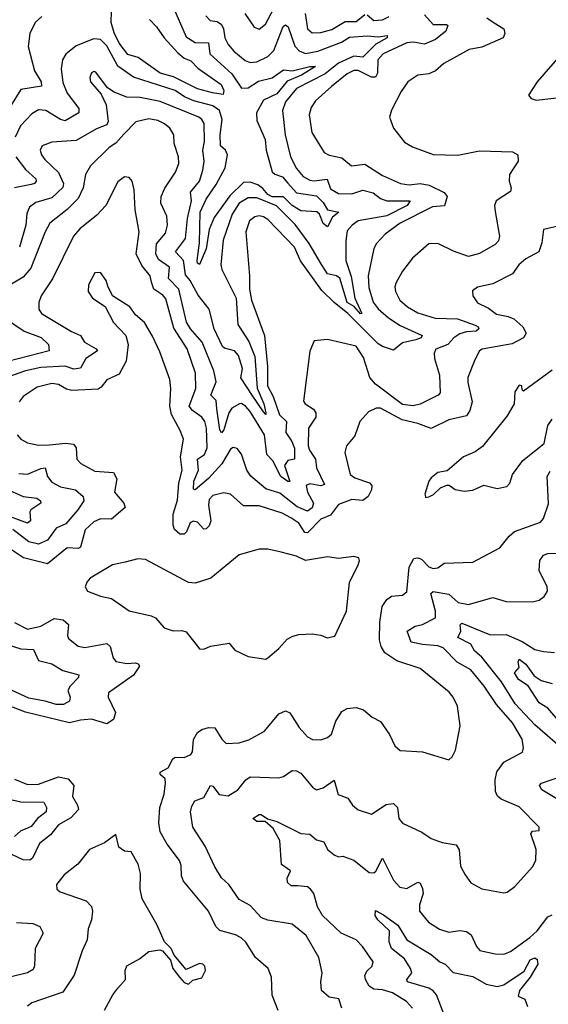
# Model space of a CAD drawing. Extents: x 1843161 to 1959474, y 907081 to 1016326.
# Tile 255 of 256: x 1876899 to 1879297, y 1006702 to 1011167. Entities that reach past the tile are written whole.
import ezdxf

# ---------------------------------------------------------------- set-up
doc = ezdxf.new("R2010")
doc.units = 0

msp = doc.modelspace()

# ---------------------------------------------------------------- linework, layer by layer
at = {"layer": '0CON20XD'}
for points in [[(1877920.9, 1011195), (1877962.6, 1011132.6), (1877985, 1011124.4), (1878013.8, 1011146.2), (1878089.8, 1011290.2)], [(1877585.6, 1011244.4), (1877655, 1011090), (1877695, 1011063.2), (1877755, 1011062.1), (1877762.1, 1011012.1), (1877861.1, 1010921.1), (1877905, 1010856.8), (1877935, 1010858.6), (1877981.7, 1010888.3), (1878045, 1010903.2), (1878095, 1010940.4), (1878135, 1010934.8), (1878215, 1010955.6), (1878240.8, 1010955), (1878177.5, 1010915), (1878112.2, 1010887.8), (1878065, 1010830.5), (1878005, 1010802.5), (1877973.4, 1010745), (1877975, 1010710), (1878013.2, 1010623.2), (1878017.8, 1010575), (1878045, 1010477.8), (1878056.8, 1010466.8), (1878091.2, 1010455), (1878115.4, 1010425.4), (1878155, 1010381.7), (1878245, 1010367.8), (1878275, 1010338.7), (1878295, 1010305.4), (1878346.7, 1010295), (1878318.2, 1010271.8), (1878295, 1010228), (1878275, 1010242.2), (1878259.2, 1010285), (1878246.2, 1010296.2), (1878175, 1010300.8), (1878135, 1010323.9), (1878095, 1010364), (1878045, 1010363.2), (1878025, 1010374.5), (1878002.2, 1010402.2), (1877978.6, 1010418.6), (1877945, 1010430.2), (1877915, 1010428.6), (1877852.3, 1010367.7), (1877780.5, 1010269.5), (1877759, 1010215), (1877745, 1010128), (1877715, 1010056.7), (1877705, 1010063.3), (1877704.6, 1010074.6), (1877714.8, 1010155.2), (1877717.7, 1010295), (1877745, 1010352.7), (1877789.6, 1010419.6)], [(1878735, 1011188.5), (1878774.8, 1011144.8), (1878835, 1011145.5), (1878840.5, 1011140.5), (1878832.5, 1011115), (1878785, 1011076.7), (1878735, 1011056.7), (1878685, 1011065.7), (1878655, 1011062.5), (1878547.3, 1011012.7), (1878523.7, 1010985), (1878522.7, 1010925), (1878512.7, 1010907.2), (1878495, 1010906.8), (1878435, 1010936.5), (1878415, 1010936.3), (1878385, 1010921.6), (1878313.6, 1010863.6), (1878240.3, 1010799.7), (1878221.5, 1010768.5), (1878212, 1010735), (1878224.7, 1010655), (1878280, 1010565), (1878302.9, 1010552.9), (1878360.5, 1010540.5), (1878403.8, 1010503.8), (1878465, 1010511.6), (1878545, 1010460.7), (1878625.8, 1010425), (1878665, 1010418.7), (1878715, 1010424.8), (1878756.9, 1010416.9), (1878823.9, 1010383.9), (1878837.5, 1010365), (1878826.2, 1010323.8), (1878771.8, 1010318.2), (1878625, 1010243.7), (1878556.9, 1010195), (1878517, 1010153), (1878505, 1010130), (1878479.8, 1010005), (1878482.3, 1009952.3), (1878503.1, 1009886.9), (1878525, 1009855.9), (1878572.1, 1009815), (1878625, 1009780.6), (1878724, 1009735), (1878719.4, 1009725), (1878695.8, 1009715), (1878635, 1009702.5), (1878595, 1009668.1), (1878545, 1009684.7), (1878525, 1009698), (1878387.3, 1009835), (1878325, 1009884.2), (1878269.6, 1009939.6), (1878173.3, 1010073.3), (1878145, 1010135.9), (1878025, 1010260.4), (1878005, 1010273.8), (1877985, 1010278), (1877965, 1010273.8), (1877942.1, 1010255), (1877925.3, 1010205), (1877941.8, 1010005), (1877940.8, 1009945), (1877950.3, 1009895), (1878009.7, 1009735), (1878022.7, 1009595), (1878023.4, 1009506.6), (1878048.6, 1009458.6), (1878077.6, 1009375), (1878109.7, 1009345), (1878106.4, 1009295), (1878134.1, 1009255), (1878145, 1009223.5), (1878145.8, 1009174.2), (1878115, 1009168.7), (1878099.9, 1009145), (1878125, 1009073.3), (1878115, 1009072.5), (1878083.7, 1009095), (1878046.7, 1009166.7), (1878020.4, 1009195), (1878009.2, 1009285), (1877945, 1009390), (1877925, 1009412.9), (1877905, 1009426.1), (1877895.4, 1009425.4), (1877861.1, 1009405), (1877848.2, 1009385), (1877825, 1009307.3), (1877815, 1009294.4), (1877807.2, 1009307.2), (1877793, 1009403), (1877790.4, 1009440.4), (1877766.8, 1009465), (1877791, 1009525), (1877779.5, 1009575), (1877727, 1009705), (1877674.6, 1009764.6), (1877656.5, 1009795), (1877620.7, 1009945), (1877573.7, 1009993.7), (1877578.8, 1010045), (1877529.3, 1010079.3), (1877516.3, 1010105), (1877519.3, 1010150.7), (1877560.3, 1010199.7), (1877569.2, 1010235), (1877566.9, 1010276.9), (1877539.4, 1010335), (1877540.5, 1010365), (1877557.4, 1010402.6), (1877606, 1010475), (1877620.4, 1010515), (1877620, 1010545), (1877599.1, 1010605), (1877597.8, 1010645), (1877580, 1010675), (1877555.5, 1010695), (1877525, 1010709.4), (1877485, 1010716.9), (1877425.8, 1010704.2), (1877372.2, 1010647.8), (1877335, 1010606.7), (1877305, 1010588.2), (1877220, 1010505), (1877198.2, 1010465), (1877187.5, 1010405), (1877163.8, 1010356.2), (1877114.1, 1010305.9), (1877035.4, 1010245), (1877014.2, 1010205), (1876950.3, 1010039.7), (1876915, 1009999.7), (1876855, 1009963.6)], [(1876998.9, 1011181.1), (1876969.5, 1011155), (1876945.8, 1011104.2), (1876937.6, 1011045), (1876967.1, 1010935), (1876996.7, 1010885), (1876998.1, 1010865), (1876905, 1010850.9), (1876857.5, 1010775)], [(1877742.9, 1011185), (1877763.5, 1011163.5), (1877795, 1011159.4), (1877814.7, 1011145), (1877824.3, 1011125), (1877829.8, 1011085), (1877845, 1011054.5), (1877870.4, 1011025), (1877922.3, 1010982.3), (1877945, 1010973.6), (1877975, 1010975.3), (1878025, 1010999.5), (1878052.2, 1011027.8), (1878094, 1011136), (1878105, 1011144.4), (1878116.6, 1011135), (1878146.9, 1011046.9), (1878166.5, 1011026.5), (1878195, 1011014.4), (1878251.8, 1011025), (1878359.3, 1011065), (1878395, 1011087.4), (1878475, 1011094.4), (1878525, 1011089.1), (1878566.5, 1011095), (1878565.2, 1011085), (1878513.8, 1011056.2), (1878455, 1010997.7), (1878415, 1011001.6), (1878345, 1010970.7), (1878285, 1010922.3), (1878154.7, 1010855), (1878105.3, 1010795), (1878090.9, 1010755), (1878103.7, 1010645), (1878127.7, 1010545), (1878155, 1010492.5), (1878185, 1010456.1), (1878215, 1010440), (1878235, 1010436.1), (1878294.2, 1010444.2), (1878309.4, 1010399.4), (1878345, 1010378.8), (1878405, 1010377.4), (1878455.3, 1010394.7), (1878501.8, 1010381.8), (1878535, 1010356.2), (1878565, 1010345.2), (1878670, 1010345), (1878655.9, 1010325), (1878565, 1010277), (1878435.1, 1010254.9), (1878406.8, 1010235), (1878385, 1010209.2), (1878378.8, 1010165), (1878378.9, 1010075), (1878402.8, 1010002.8), (1878419.4, 1009905), (1878451.2, 1009835), (1878445, 1009833.8), (1878416.3, 1009866.3), (1878384.3, 1009885), (1878351.3, 1009995), (1878336.2, 1010006.2), (1878295, 1010015.2), (1878267.4, 1010057.4), (1878212.5, 1010152.5), (1878149.1, 1010239.1), (1878063.5, 1010323.5), (1877975, 1010359.1), (1877935, 1010359.7), (1877895, 1010335.3), (1877863.3, 1010285), (1877822.2, 1010167.8), (1877811.1, 1010055), (1877815.7, 1010035), (1877881.1, 1009905), (1877889.1, 1009785), (1877938.6, 1009708.6), (1877965, 1009639.5), (1877976.4, 1009496.4), (1878006.7, 1009425), (1878015.9, 1009384.1), (1878015, 1009377.5), (1878005, 1009388.6), (1877953.9, 1009463.9), (1877902.8, 1009542.8), (1877910.4, 1009585), (1877891.6, 1009645), (1877873.6, 1009665), (1877827.7, 1009677.7), (1877819.8, 1009685), (1877781.9, 1009765), (1877758.5, 1009855), (1877708.5, 1009918.5), (1877672.8, 1009985), (1877650.6, 1010010.6), (1877641.5, 1010075), (1877606, 1010115), (1877650.6, 1010175), (1877659.9, 1010265), (1877678.5, 1010345), (1877674, 1010385), (1877714, 1010435), (1877729.4, 1010485), (1877735.3, 1010525), (1877729.8, 1010575), (1877737.3, 1010615), (1877736, 1010696), (1877725.4, 1010715), (1877711.5, 1010725), (1877536.1, 1010796.1), (1877445.7, 1010814.2), (1877385, 1010815.8), (1877328.4, 1010838.4), (1877298.1, 1010858.1), (1877245, 1010928.6), (1877235, 1010932.5), (1877225, 1010925.8), (1877217.8, 1010905), (1877220, 1010885), (1877268.9, 1010828.9), (1877291.1, 1010781.1), (1877300, 1010705), (1877295, 1010690), (1877248, 1010672), (1877155, 1010620), (1877045, 1010612.1), (1877001.4, 1010595), (1876992.5, 1010575), (1876998.8, 1010555), (1877012.6, 1010532.6), (1877074.5, 1010474.5), (1877098.3, 1010425), (1877095, 1010406.9), (1877045, 1010358.6), (1876971.9, 1010338.1), (1876943.5, 1010316.5), (1876932.1, 1010287.9), (1876926.8, 1010235), (1876898.9, 1010135)], [(1877487.4, 1011167.4), (1877520.3, 1011135), (1877554.6, 1011084.6), (1877616.2, 1011016.2), (1877645, 1010993.3), (1877675, 1010980.9), (1877707, 1010947), (1877813, 1010873), (1877824.7, 1010845.3), (1877822.5, 1010827.5), (1877774.2, 1010835.8), (1877705, 1010853.4), (1877597.3, 1010907.3), (1877536.2, 1010925), (1877435.9, 1010995.9), (1877389.9, 1011009.9), (1877350.8, 1011060.8), (1877327.9, 1011107.9), (1877314.5, 1011155), (1877316.2, 1011206.2)], [(1878193.9, 1011195), (1878205, 1011126), (1878225, 1011107.5), (1878265, 1011108.9), (1878315, 1011122), (1878375, 1011159), (1878425, 1011159.2), (1878465, 1011191.4)], [(1878475, 1011189.4), (1878505, 1011163.9), (1878545, 1011165.8), (1878575, 1011181.2)], [(1879017.3, 1011175), (1879046.1, 1011156.1)], [(1879046.1, 1011156.1), (1879095.7, 1011125), (1879099.4, 1011105), (1879091.4, 1011085), (1878995, 1011042), (1878938.3, 1011031.7), (1878822.2, 1010967.8), (1878785, 1010934.5), (1878755, 1010921.5), (1878705, 1010915.7), (1878660, 1010885), (1878628.7, 1010841.3), (1878585, 1010757.5), (1878576.2, 1010725), (1878594, 1010675), (1878645, 1010612.5), (1878681.3, 1010591.3), (1878775, 1010556.4), (1878887, 1010553), (1878985, 1010572.7), (1879135, 1010567.3), (1879158.8, 1010555), (1879160, 1010525), (1879120.5, 1010465), (1879119.4, 1010435), (1879128.1, 1010405), (1879125, 1010387.5), (1879060.8, 1010345), (1879053.1, 1010325), (1879055, 1010297.5), (1879075.6, 1010185), (1879070.8, 1010165), (1879055, 1010147.1), (1878985, 1010107.1), (1878935, 1010093.8), (1878866.9, 1010116.9), (1878795, 1010151.5), (1878755, 1010150.8), (1878681.1, 1010085), (1878635, 1010027.5), (1878606.2, 1009975), (1878600.4, 1009955), (1878603.1, 1009935), (1878622.9, 1009895), (1878658.5, 1009865), (1878705, 1009837.3), (1878783.8, 1009813.8), (1878885, 1009810.2), (1878965, 1009781.9), (1878977.9, 1009775), (1878981.5, 1009765), (1878969.2, 1009755), (1878925, 1009752.4), (1878895, 1009742.4), (1878867.6, 1009725), (1878841.8, 1009695), (1878787.1, 1009672.9), (1878779.7, 1009655), (1878780.7, 1009630.7), (1878803.3, 1009555), (1878806.4, 1009475), (1878797.5, 1009465), (1878716.3, 1009423.7), (1878684, 1009416), (1878635, 1009421.7), (1878512.5, 1009515), (1878487.7, 1009545), (1878459.3, 1009635), (1878425, 1009686.2), (1878295, 1009717.3), (1878235, 1009711.2), (1878215.6, 1009664.4), (1878187, 1009437), (1878194.2, 1009425), (1878231.5, 1009401.5), (1878242.3, 1009385), (1878242.7, 1009365), (1878208.5, 1009315), (1878207.8, 1009235), (1878213.4, 1009215), (1878240.3, 1009175), (1878246, 1009135), (1878281.3, 1009058.7), (1878265, 1009053.5), (1878215, 1009063.1), (1878198.2, 1009055), (1878204.5, 1009025), (1878232.4, 1008975), (1878226.4, 1008953.6), (1878205, 1008938.6), (1878158.3, 1008958.3), (1878079.7, 1009019.7), (1878015, 1009040), (1877947.9, 1009097.9), (1877929.1, 1009125), (1877905, 1009196.9), (1877885, 1009222.5), (1877867.8, 1009227.8), (1877855, 1009220), (1877816.6, 1009153.4), (1877755, 1009086.9), (1877695, 1009034.6), (1877688.2, 1009038.2), (1877688.7, 1009075), (1877710.5, 1009125), (1877706.1, 1009173.9), (1877738, 1009195), (1877749.5, 1009225), (1877747, 1009315), (1877739.3, 1009345), (1877725, 1009365.3), (1877682.8, 1009395), (1877667.4, 1009415), (1877698.1, 1009495), (1877697, 1009565), (1877658.9, 1009675), (1877599, 1009769), (1877561.6, 1009901.6), (1877548.3, 1009918.3), (1877506.9, 1009945), (1877497.1, 1009977.1), (1877490.3, 1010005), (1877452.7, 1010052.7), (1877427.7, 1010105), (1877441.8, 1010205), (1877422.5, 1010305), (1877418.9, 1010395), (1877410, 1010435), (1877395, 1010451.2), (1877375, 1010454.2), (1877345, 1010432.5), (1877290, 1010325), (1877248.9, 1010281.1), (1877171.7, 1010218.3), (1877143.1, 1010185), (1877048.1, 1009991.9), (1876996.2, 1009915), (1876986.4, 1009885), (1876985.5, 1009855), (1876998.6, 1009835), (1877133.5, 1009753.5), (1877175.3, 1009735.3), (1877193.6, 1009705), (1877246, 1009675), (1877252, 1009665), (1877199.8, 1009630.2), (1877175, 1009587.3), (1877145, 1009582), (1877105, 1009595.4), (1876995, 1009589.8), (1876925, 1009575.2), (1876813.8, 1009536.2)], [(1877789.6, 1010419.6), (1877830.4, 1010495), (1877841.9, 1010555), (1877833.1, 1010575), (1877810.5, 1010595), (1877808.1, 1010645), (1877817.7, 1010715), (1877805, 1010755.2), (1877775, 1010777.1), (1877689.6, 1010799.6), (1877647.4, 1010817.4), (1877605, 1010845.5), (1877415, 1010905.9), (1877345, 1010955.9), (1877295, 1011048.7), (1877265, 1011076.6), (1877235, 1011079.6), (1877155, 1011048.2), (1877108.5, 1011011.5), (1877093.6, 1010985), (1877087.8, 1010945), (1877095, 1010882.5), (1877115, 1010833.8), (1877167.7, 1010765), (1877166.7, 1010745), (1877105, 1010709.2), (1877084, 1010714), (1877018, 1010755), (1876985, 1010758.2), (1876955, 1010740.4), (1876903.6, 1010686.4), (1876878.1, 1010635)], [(1879348, 1011002), (1879246, 1010885), (1879207.5, 1010825), (1879219.3, 1010809.3), (1879241.7, 1010801.7), (1879375, 1010817.1)], [(1876881.1, 1010545), (1876925, 1010488.1), (1876971.8, 1010445), (1876974.6, 1010435), (1876966.7, 1010425), (1876950.7, 1010419.3), (1876875, 1010404.7)], [(1879355, 1010234.4), (1879275, 1010216.2), (1879266.7, 1010155), (1879254.3, 1010115), (1879195, 1010082.2), (1879163.5, 1010055), (1879134.6, 1010015.4), (1879045, 1009968.9), (1878975, 1009954), (1878952.3, 1009937.7), (1878954, 1009915), (1878975, 1009883.3), (1879025, 1009859.6), (1879061.5, 1009831.5), (1879115, 1009821.2), (1879139.9, 1009809.9), (1879181.5, 1009775), (1879196.4, 1009745), (1879184.4, 1009725), (1879132.6, 1009697.4), (1878996.2, 1009673.8), (1878984.4, 1009665), (1878963.3, 1009625), (1878932.2, 1009545), (1878932.2, 1009522.2), (1878951.9, 1009435), (1878941.2, 1009395), (1878925, 1009370.4), (1878845, 1009352.9), (1878765, 1009313.4), (1878705, 1009336.6), (1878633.3, 1009353.3), (1878535, 1009406.1), (1878516.7, 1009405), (1878481.7, 1009388.3), (1878441.4, 1009345), (1878419.5, 1009280.5), (1878382.2, 1009235), (1878374.6, 1009205), (1878398.2, 1009105), (1878419, 1009089), (1878486.5, 1009066.5), (1878497.1, 1009055), (1878494.6, 1009035), (1878479.6, 1009005), (1878455, 1008987.3), (1878405, 1008990.7), (1878345, 1008968.8), (1878309, 1008921), (1878265, 1008902), (1878205, 1008840), (1878192.3, 1008842.3), (1878165, 1008884.6), (1878128.7, 1008908.7)], [(1878128.7, 1008908.7), (1878089.3, 1008929.3), (1877985, 1008962.9), (1877915, 1008962.7), (1877856, 1009015), (1877825, 1009021.1), (1877775, 1009009.1), (1877758.3, 1008991.7), (1877755.3, 1008965), (1877765.8, 1008895), (1877758, 1008872), (1877745, 1008858.5), (1877735, 1008856.9), (1877705, 1008888.7), (1877686.7, 1008893.3), (1877672.3, 1008885), (1877655.5, 1008845), (1877645, 1008834.5), (1877625, 1008834.6), (1877600.8, 1008855), (1877594.8, 1008874.8), (1877596, 1008925), (1877615, 1008988), (1877621, 1009065), (1877635.7, 1009125), (1877629.3, 1009185), (1877641.8, 1009265), (1877626.9, 1009305), (1877587, 1009377), (1877580.4, 1009415), (1877585.4, 1009495), (1877580.5, 1009535), (1877535, 1009661.2), (1877501.5, 1009731.5), (1877465, 1009793.8), (1877425, 1009828.8), (1877398.8, 1009865), (1877320, 1009915), (1877298.3, 1009958.3), (1877292, 1009985), (1877265, 1010020), (1877240.5, 1010019.5), (1877210.8, 1009965), (1877210, 1009935), (1877230, 1009905), (1877287.1, 1009867.1), (1877325, 1009793.8), (1877380.6, 1009735), (1877391.1, 1009695), (1877381.7, 1009618.3), (1877350.4, 1009559.6), (1877295, 1009534.4), (1877269.3, 1009500.8), (1877255, 1009492.1), (1877135, 1009485.3), (1877111.2, 1009491.2), (1877075, 1009513.1), (1877045, 1009517.8), (1876978.8, 1009501.2), (1876915, 1009458.9), (1876896.2, 1009433.8)], [(1876830, 1009815), (1876918.8, 1009755), (1876996.1, 1009726.1), (1877030, 1009695), (1877032.5, 1009665), (1876845, 1009616.7)], [(1879315, 1009577.3), (1879185, 1009482.5), (1879178.3, 1009488.3), (1879176.7, 1009506.7), (1879165, 1009510), (1879145, 1009480), (1879141.2, 1009425), (1879109.8, 1009370.2), (1878997.9, 1009232.1), (1878965, 1009206.9), (1878912, 1009185), (1878838.3, 1009121.7), (1878795, 1009113.3), (1878765, 1009090), (1878754.2, 1009075), (1878737.5, 1009015), (1878741.2, 1009001.2)], [(1878741.2, 1009001.2), (1878755, 1009003.3), (1878775.8, 1009014.2), (1878807.5, 1009045), (1878837, 1009057), (1878847, 1009057), (1878875, 1009036.7), (1878915, 1009028.8), (1878955, 1009033.8), (1879005, 1009056), (1879065, 1009040.8), (1879109.3, 1009050.7), (1879122.9, 1009065), (1879134.6, 1009105), (1879181.2, 1009168.8), (1879278.1, 1009245), (1879295, 1009326.7), (1879313.8, 1009355)], [(1876888.1, 1009285), (1876905, 1009264.3), (1876935, 1009247.8), (1876985, 1009238.2), (1877035, 1009239.7), (1877107, 1009247), (1877142.6, 1009242.6), (1877155.4, 1009225), (1877158.1, 1009175), (1877175.8, 1009155), (1877240.5, 1009120.5), (1877325, 1009113.6), (1877339.4, 1009085), (1877328.5, 1009025), (1877371.8, 1008975), (1877377.3, 1008955), (1877315, 1008902.7), (1877265, 1008903.9), (1877235, 1008890.4), (1877195.6, 1008854.4), (1877175, 1008774.6), (1877165, 1008769.1), (1877115, 1008771.6), (1877025, 1008699.8), (1876916.7, 1008726.7), (1876825, 1008786.9)], [(1876895, 1009109.2), (1876935, 1009105.9), (1876995, 1009132.5), (1877014.5, 1009134.5), (1877025.8, 1009095), (1877045, 1009070.3), (1877085, 1009049.5), (1877151.9, 1009035), (1877186.9, 1009005), (1877190, 1008985), (1877163.2, 1008945), (1877108.8, 1008881.2), (1877065, 1008860.9), (1877025, 1008806.7), (1876985, 1008789.3), (1876941.2, 1008798.8), (1876868.2, 1008855)], [(1878071.4, 1006675), (1878043.6, 1006743.6), (1878041.8, 1006825), (1878026.9, 1006865), (1877968.9, 1006915), (1877925, 1006984.3), (1877904.1, 1007004.1), (1877877.4, 1007017.4), (1877806.9, 1007036.9), (1877788.5, 1007055), (1877755.4, 1007125.4), (1877641.5, 1007261.5), (1877632.5, 1007285), (1877631.1, 1007331.1), (1877623.6, 1007355), (1877567.8, 1007427.8), (1877536.4, 1007485), (1877531, 1007525), (1877534.2, 1007595), (1877554.6, 1007655), (1877560.6, 1007705), (1877558.4, 1007725), (1877536.5, 1007745), (1877536.7, 1007755), (1877572.2, 1007775), (1877594.4, 1007815.6), (1877605, 1007822.7), (1877645, 1007820.9), (1877676, 1007835), (1877683.3, 1007846.7), (1877687.4, 1007902.6), (1877706.2, 1007935), (1877725, 1007948), (1877755, 1007957.5), (1877785, 1007955.8), (1877815.5, 1007905), (1877835, 1007885.5), (1877895, 1007888), (1877939.1, 1007900.9), (1878008.8, 1007941.2), (1878075, 1008019.4), (1878105, 1008032.9), (1878125, 1008024), (1878167, 1007957), (1878205, 1007915.6), (1878227, 1007903), (1878265, 1007901.1), (1878295, 1007911.9), (1878312.7, 1007927.3), (1878333, 1007987), (1878360.2, 1008029.8), (1878385, 1008044.3), (1878425, 1008048.6), (1878458.3, 1008038.3), (1878498, 1008005), (1878535, 1007984.3), (1878576.5, 1007926.5), (1878601.1, 1007875), (1878625, 1007853.3), (1878726.6, 1007846.6), (1878845, 1007811.2), (1878861.2, 1007825), (1878875.8, 1007855), (1878896.9, 1007965), (1878884.5, 1008055), (1878865.3, 1008095.3), (1878847.4, 1008117.4), (1878715, 1008224.5), (1878609.5, 1008259.5), (1878555, 1008295.6), (1878538.4, 1008325), (1878531.4, 1008355), (1878533.2, 1008435), (1878543.1, 1008506.9), (1878565, 1008537.3), (1878585, 1008553.5), (1878635, 1008557.1), (1878655, 1008572), (1878665, 1008684), (1878686.7, 1008723.3), (1878705, 1008726.9), (1878721, 1008721), (1878755, 1008685.5), (1878775, 1008678.9), (1878795, 1008681.8), (1878825, 1008702.1), (1878955, 1008706.7), (1879077.5, 1008772.5), (1879118.6, 1008825), (1879143.4, 1008846.6), (1879260.9, 1008889.1), (1879274.3, 1008905), (1879297.6, 1008972.4), (1879293.5, 1009066.5), (1879291.5, 1009095), (1879305, 1009120.4)], [(1876835, 1009041.3), (1876915, 1009005.7), (1876976.9, 1008996.9), (1876993.3, 1008985), (1876994.4, 1008975), (1876949.7, 1008945), (1876945.2, 1008935), (1876948.2, 1008895), (1876935, 1008884.8), (1876705, 1008968.9)], [(1878015, 1008266.7), (1878025, 1008273.3), (1878075, 1008316), (1878112.1, 1008357.9), (1878137.9, 1008372.1), (1878165, 1008379.4), (1878225, 1008382), (1878265, 1008376.2), (1878294.2, 1008364.2), (1878327.8, 1008372.2), (1878382, 1008485), (1878395.8, 1008615), (1878433.8, 1008695), (1878440, 1008715), (1878436.7, 1008726.7), (1878415, 1008732.5), (1878345, 1008723.3), (1878295, 1008730.8), (1878195, 1008715.4), (1878154.6, 1008734.6), (1878085, 1008752.3), (1878025, 1008765.5), (1877985, 1008766.7), (1877895, 1008740), (1877766.2, 1008635), (1877695, 1008612), (1877665, 1008615.8), (1877469.7, 1008719.7), (1877435, 1008722.5), (1877377, 1008707), (1877320, 1008695), (1877218.8, 1008635), (1877203, 1008617), (1877196.2, 1008595), (1877206.7, 1008575), (1877265, 1008552.5), (1877315, 1008541.9), (1877395, 1008486.9), (1877495, 1008464.4), (1877515, 1008454.2), (1877555, 1008410), (1877595, 1008396), (1877635, 1008397.5), (1877655, 1008392), (1877715, 1008314), (1877735, 1008312.5), (1877765, 1008326), (1877849.5, 1008339.5), (1877875, 1008307.5), (1877935, 1008280), (1878015, 1008266.7)], [(1878360, 1006685), (1878347, 1006727), (1878303.3, 1006735), (1878268.8, 1006765), (1878264.3, 1006805), (1878271.4, 1006845), (1878255.6, 1006915), (1878198.1, 1007015), (1878135, 1007066.2), (1878024.4, 1007084.4), (1877996.5, 1007095), (1877945, 1007149.7), (1877895, 1007177.8), (1877848.2, 1007245), (1877815, 1007275.7), (1877783.6, 1007325), (1877740, 1007420), (1877684.4, 1007505), (1877674.6, 1007575.4), (1877679.8, 1007600.2), (1877694.3, 1007625), (1877735, 1007640.5), (1877765, 1007693.8), (1877775, 1007692), (1877803.5, 1007653.5), (1877845, 1007648.2), (1877889.2, 1007675), (1877925, 1007720.8), (1877945, 1007734.3), (1878075, 1007729.6), (1878095.8, 1007735), (1878135, 1007762.5), (1878155, 1007761.5), (1878175, 1007750.5), (1878226.7, 1007686.7), (1878245, 1007675.6), (1878275, 1007684.4), (1878325, 1007718), (1878343.5, 1007653.5), (1878386.8, 1007636.8), (1878409.2, 1007605), (1878434.6, 1007584.6), (1878495, 1007564.4), (1878561.8, 1007608.2), (1878595, 1007612.5), (1878612.5, 1007595), (1878619.3, 1007545), (1878635, 1007524.5), (1878723, 1007483), (1878765, 1007453.5), (1878815, 1007436.7), (1878878.8, 1007425), (1878892.1, 1007402.1), (1878898.6, 1007328.6), (1878919.1, 1007289.1), (1878945, 1007253.8), (1878995, 1007225.8), (1879095, 1007208), (1879109.5, 1007210.5), (1879145, 1007236.7), (1879224.5, 1007325.5), (1879240.8, 1007355), (1879241.4, 1007405), (1879217.5, 1007475), (1879225, 1007488), (1879255, 1007490), (1879255.8, 1007505), (1879165, 1007598.1), (1879082.4, 1007632.4), (1879066.2, 1007646.2), (1879056.7, 1007666.7), (1879055, 1007720), (1879063, 1007757), (1879095, 1007800.9), (1879179.2, 1007845), (1879184.4, 1007865), (1879178.1, 1007905), (1879135, 1007978.9), (1879061.4, 1008061.4), (1879005.7, 1008145), (1878945, 1008219.1), (1878883.2, 1008253.2), (1878819.2, 1008319.2), (1878795, 1008327.8), (1878726, 1008334), (1878674.4, 1008344.4), (1878656.1, 1008393.9), (1878693.1, 1008416.9), (1878725.6, 1008425), (1878784.6, 1008455.4), (1878785.3, 1008484.7), (1878764.6, 1008565), (1878775, 1008573.6), (1878845, 1008561.9), (1878887.8, 1008525), (1878935, 1008514.7), (1879045, 1008547.7), (1879105, 1008529.4), (1879225, 1008526.9), (1879255, 1008534.2), (1879278.7, 1008551.3), (1879292.5, 1008575), (1879291.9, 1008595), (1879255, 1008668.8), (1879258, 1008715), (1879275, 1008738.7), (1879295, 1008745.8), (1879345, 1008747.8)], [(1876875, 1008433.5), (1876935, 1008403.8), (1876995, 1008417.4), (1877055, 1008452.1), (1877096.3, 1008446.3), (1877120.4, 1008425), (1877116.5, 1008375), (1877120.6, 1008360.6), (1877165, 1008326.9), (1877195, 1008320.8), (1877295, 1008339.1), (1877309.2, 1008325), (1877322.8, 1008272.8), (1877335, 1008257.3), (1877385, 1008247.8), (1877425, 1008250.9), (1877436.6, 1008246.6), (1877442.7, 1008235), (1877415.4, 1008195), (1877302.5, 1008115), (1877300, 1008095), (1877333.1, 1008025), (1877325, 1007994.2), (1877295, 1007973.8), (1877225.2, 1007995.2), (1877175, 1007991.2), (1877125, 1007979), (1876925, 1008026.6), (1876807.4, 1008072.6)], [(1879385, 1007839.3), (1879235, 1007969.5), (1879147.1, 1008065), (1879084.3, 1008165), (1878995, 1008277.2), (1878962.6, 1008305), (1878945.9, 1008335), (1878886.7, 1008365), (1878899.5, 1008395), (1878896.9, 1008423.1), (1878905, 1008431.2), (1879015.2, 1008385.2), (1879035, 1008378), (1879105, 1008380), (1879177.5, 1008347.5), (1879235, 1008311.8), (1879275, 1008301.5), (1879325, 1008298.2)], [(1876775, 1008355.2), (1876905, 1008314.8), (1876961.1, 1008311.1), (1876985, 1008261.8), (1877045, 1008246.8), (1877095, 1008215.9), (1877166.9, 1008196.9), (1877166.2, 1008185), (1877127.9, 1008145), (1877118.2, 1008125), (1877127.8, 1008095), (1877125, 1008077.5), (1877098.3, 1008061.7), (1877065, 1008061.1), (1877015, 1008077.4), (1876940.8, 1008090.8), (1876845, 1008133.9)], [(1879365, 1007961.6), (1879294.1, 1008045), (1879255, 1008069), (1879205, 1008146.8), (1879160.9, 1008175), (1879142.8, 1008205), (1879165, 1008229.2), (1879160, 1008255), (1879165, 1008268), (1879195, 1008244.3), (1879231.9, 1008191.9), (1879265, 1008171), (1879315, 1008157.4)], [(1876875, 1007723.4), (1876935, 1007699.2), (1876985, 1007700.5), (1877075, 1007733.5), (1877119.4, 1007725), (1877144.7, 1007695), (1877138.5, 1007645), (1877161.2, 1007605), (1877165.2, 1007585), (1877131.7, 1007548.3), (1877075, 1007516.2), (1877038.8, 1007471.2), (1876989.1, 1007430.9), (1876957.5, 1007365), (1876945, 1007355.5), (1876915, 1007356.8), (1876815, 1007404.8)], [(1879335, 1007633.4), (1879267.1, 1007675), (1879257.5, 1007695), (1879265.5, 1007704.5), (1879353.9, 1007736.1)], [(1876825, 1007638.5), (1876905, 1007619.8), (1877008.7, 1007618.7), (1877021, 1007595), (1877019.4, 1007575), (1876980.2, 1007545), (1876951.7, 1007508.3), (1876923.8, 1007496.2), (1876905, 1007489.4), (1876875, 1007463.5)], [(1878681.5, 1006685), (1878653.6, 1006715), (1878589.5, 1006755), (1878545, 1006768.2), (1878505, 1006771.1), (1878485, 1006784.5), (1878466.9, 1006815), (1878464.6, 1006835), (1878475.3, 1006854.7), (1878498.1, 1006875), (1878501.9, 1006895), (1878453.5, 1006965), (1878425.6, 1006995), (1878357.5, 1007025), (1878272.7, 1007105), (1878250.6, 1007145), (1878234, 1007205), (1878218.8, 1007225), (1878205, 1007235.6), (1878160.2, 1007239.8), (1878130.2, 1007240.2), (1878114.6, 1007254.6), (1878112.5, 1007275), (1878127.6, 1007307.6), (1878087, 1007337), (1878079.6, 1007445), (1878048.9, 1007498.9), (1878011.9, 1007531.9), (1877975, 1007531.1), (1877956.9, 1007545), (1877985, 1007563.3), (1877995, 1007562.9), (1878023.7, 1007543.7), (1878065, 1007531.3), (1878175, 1007476.4), (1878215, 1007474.6), (1878245, 1007447.7), (1878279.1, 1007439.1), (1878295.6, 1007405), (1878325, 1007380.6), (1878345, 1007371.1), (1878365, 1007374), (1878415, 1007355.4), (1878485, 1007299.5), (1878505, 1007298.5), (1878515, 1007306.7), (1878545, 1007364.3), (1878595, 1007265.6), (1878624.1, 1007234.1), (1878655, 1007227.7), (1878705, 1007255.7), (1878715, 1007251.4), (1878726.9, 1007226.9), (1878729, 1007205), (1878712.7, 1007152.7), (1878712.9, 1007125), (1878753.6, 1007075), (1878803.7, 1007043.7), (1878845, 1007029.6), (1878895, 1007036.4), (1878925, 1007032.7), (1878946.7, 1007016.7), (1878971.1, 1006965), (1878986.9, 1006946.9), (1879055, 1006931.5), (1879095, 1006930), (1879125, 1006941.5), (1879213.6, 1007005), (1879246.4, 1007035), (1879295, 1007098.6), (1879315, 1007108.8)], [(1877284.3, 1006675.7), (1877321.4, 1006745), (1877345, 1006775.7), (1877378.9, 1006815), (1877376.9, 1006855), (1877385, 1006877.1), (1877442.1, 1006907.9), (1877485, 1006942), (1877535, 1006948.8), (1877547.5, 1006945), (1877582.5, 1006902.5), (1877593.3, 1006865), (1877624, 1006825), (1877645, 1006801.2), (1877665, 1006793.3), (1877685, 1006812.5), (1877725, 1006822.5), (1877742.5, 1006855), (1877738.8, 1006875), (1877730, 1006885), (1877715, 1006888), (1877655, 1006860), (1877600, 1006925), (1877586.7, 1006955), (1877555.9, 1006985.9), (1877520.8, 1007065), (1877455, 1007180), (1877445.6, 1007225), (1877446.9, 1007295), (1877437.2, 1007337.2), (1877405, 1007393.3), (1877375, 1007397.5), (1877348.8, 1007415), (1877335, 1007472.5), (1877283.8, 1007435), (1877216.2, 1007405), (1877162.7, 1007337.3), (1877100.9, 1007289.1), (1877065.8, 1007245), (1877068, 1007225), (1877082.3, 1007212.3), (1877201.1, 1007171.1), (1877225.5, 1007145.5), (1877229.4, 1007125), (1877225.6, 1007085), (1877210, 1007045), (1877205.7, 1006995), (1877182.5, 1006945), (1877145.8, 1006835), (1877095, 1006757.5), (1876955, 1006708.8), (1876935, 1006693.8)], [(1878824.3, 1006655), (1878789.7, 1006745), (1878774.2, 1006764.2), (1878755, 1006774.8), (1878657.8, 1006805), (1878655.5, 1006815), (1878677.3, 1006845), (1878671.4, 1006865), (1878645, 1006908.9), (1878586.1, 1006956.1), (1878574.7, 1006985), (1878577.1, 1007035), (1878523.7, 1007085), (1878510.8, 1007105), (1878512.5, 1007127.5), (1878548.8, 1007108.8), (1878615, 1007061), (1878654.5, 1006994.5), (1878765, 1006927.9), (1878805, 1006895.3), (1878829.1, 1006885), (1878865, 1006846.9), (1878955, 1006827.8), (1879015, 1006793.6), (1879065, 1006783.8), (1879095, 1006790.5), (1879187.7, 1006852.3), (1879215, 1006903.6), (1879235, 1006912.4), (1879246.2, 1006906.2), (1879249.7, 1006885), (1879215, 1006825.9), (1879166.8, 1006765), (1879159.8, 1006739.8), (1879189.6, 1006725), (1879201.9, 1006691.9)], [(1876885, 1007072.9), (1876958.3, 1007068.3), (1876990.8, 1007055), (1877005.6, 1007025), (1876969.3, 1006955), (1876966.2, 1006876.2), (1876959.7, 1006860.3), (1876934.8, 1006845.2), (1876855, 1006825.7)]]:
    msp.add_lwpolyline(points, dxfattribs=at)

doc.saveas('drawing.dxf')
